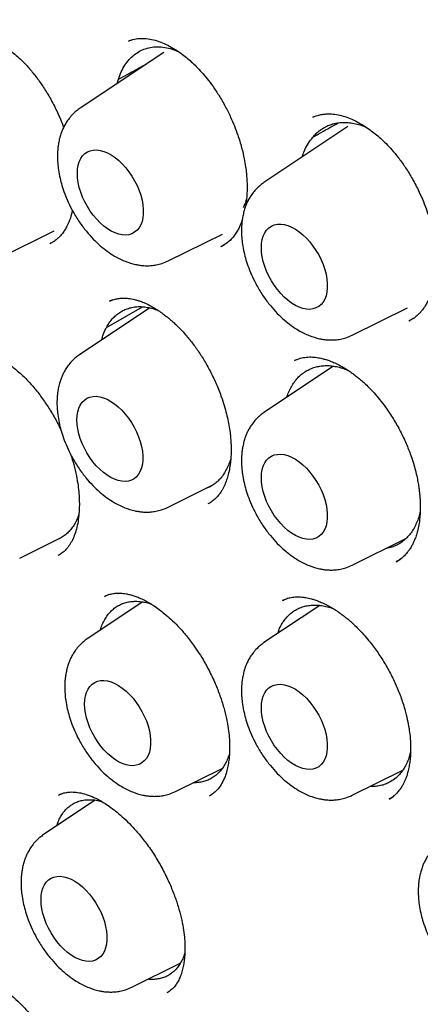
# Model space of a CAD drawing. Header units: millimetres. Extents: x 8 to 1084, y 12 to 961.
# Tile 32 of 48: x 900 to 905, y 447 to 460. Entities that reach past the tile are written whole.
import ezdxf

# ---------------------------------------------------------------- set-up
doc = ezdxf.new("R2010")
doc.units = ezdxf.units.MM

msp = doc.modelspace()

# ---------------------------------------------------------------- linework, layer by layer
at = {"color": 7, "linetype": 'Continuous', "lineweight": 30}
for p, q in [((901.296, 459.241), (901.25, 459.226)), ((901.708, 459.075), (900.606, 458.341)), ((901.095, 458.667), (901.111, 458.722)), ((903.674, 458.228), (903.667, 458.225)), ((904.125, 458.1), (903.023, 457.366)), ((899.56, 456.382), (900.265, 456.731)), ((901.763, 456.336), (902.476, 456.688)), ((900.213, 456.564), (900.224, 456.57)), ((902.459, 456.524), (902.506, 456.55)), ((901.034, 455.823), (900.995, 455.808)), ((901.522, 455.72), (900.6, 455.105)), ((900.954, 455.463), (901.425, 455.734)), ((904.181, 455.361), (904.907, 455.72)), ((904.929, 455.547), (904.945, 455.556)), ((904.983, 455.58), (904.994, 455.586)), ((903.448, 455.038), (903.423, 455.028)), ((903.937, 454.953), (903.023, 454.345)), ((901.757, 453.1), (902.353, 453.394)), ((899.814, 452.432), (900.341, 452.693)), ((904.181, 452.339), (904.888, 452.689)), ((904.762, 452.39), (904.759, 452.388)), ((904.76, 452.385), (904.822, 452.424)), ((900.94, 451.936), (900.931, 451.932)), ((900.977, 451.951), (900.968, 451.947)), ((901.43, 451.858), (900.701, 451.373)), ((903.757, 451.812), (903.023, 451.324)), ((903.288, 451.887), (903.263, 451.876)), ((901.859, 449.367), (902.475, 449.672)), ((904.181, 449.318), (904.847, 449.647)), ((900.806, 449.254), (900.128, 448.802)), ((900.38, 449.344), (900.326, 449.321)), ((900.326, 449.319), (900.33, 449.321)), ((902.307, 449.311), (902.337, 449.331)), ((904.671, 449.274), (904.668, 449.272)), ((904.669, 449.269), (904.727, 449.308)), ((901.286, 446.797), (901.924, 447.113)), ((901.752, 446.727), (901.758, 446.731))]:
    msp.add_line(p, q, dxfattribs=at)
at = {"color": 7, "linetype": 'Continuous', "lineweight": 30, "flags": 128}
for points in [[(900.571, 457.485), (900.574, 457.54), (900.583, 457.592), (900.597, 457.638), (900.616, 457.68), (900.64, 457.716), (900.669, 457.745), (900.703, 457.768), (900.74, 457.784), (900.781, 457.792), (900.825, 457.794), (900.871, 457.788), (900.919, 457.775), (900.968, 457.755), (901.017, 457.728), (901.067, 457.694), (901.115, 457.655), (901.162, 457.61), (901.207, 457.56), (901.249, 457.506), (901.289, 457.449), (901.324, 457.389), (901.355, 457.326), (901.382, 457.263), (901.404, 457.199), (901.421, 457.135), (901.432, 457.073), (901.438, 457.013), (901.438, 456.956), (901.432, 456.903), (901.421, 456.853), (901.404, 456.809), (901.382, 456.771), (901.355, 456.738), (901.324, 456.712), (901.289, 456.692), (901.249, 456.68), (901.207, 456.675), (901.162, 456.677), (901.115, 456.687), (901.067, 456.704), (901.017, 456.727), (900.968, 456.757), (900.919, 456.794), (900.871, 456.836), (900.825, 456.883), (900.781, 456.935), (900.74, 456.991), (900.703, 457.05), (900.669, 457.111), (900.64, 457.174), (900.616, 457.238), (900.597, 457.302), (900.583, 457.365), (900.574, 457.426), (900.571, 457.485)], [(902.989, 456.51), (902.992, 456.565), (903, 456.617), (903.014, 456.663), (903.034, 456.705), (903.058, 456.741), (903.087, 456.77), (903.121, 456.793), (903.158, 456.809), (903.199, 456.817), (903.243, 456.819), (903.289, 456.813), (903.336, 456.8), (903.385, 456.78), (903.435, 456.753), (903.484, 456.719), (903.533, 456.68), (903.58, 456.635), (903.625, 456.586), (903.667, 456.532), (903.706, 456.474), (903.742, 456.414), (903.773, 456.351), (903.8, 456.288), (903.822, 456.224), (903.838, 456.161), (903.85, 456.098), (903.855, 456.038), (903.855, 455.981), (903.85, 455.928), (903.838, 455.879), (903.822, 455.834), (903.8, 455.796), (903.773, 455.763), (903.742, 455.737), (903.706, 455.718), (903.667, 455.705), (903.625, 455.7), (903.58, 455.702), (903.533, 455.712), (903.484, 455.729), (903.435, 455.752), (903.385, 455.782), (903.336, 455.819), (903.289, 455.861), (903.243, 455.908), (903.199, 455.96), (903.158, 456.016), (903.121, 456.075), (903.087, 456.137), (903.058, 456.2), (903.034, 456.263), (903.014, 456.327), (903, 456.39), (902.992, 456.451), (902.989, 456.51)], [(900.565, 454.249), (900.568, 454.304), (900.577, 454.356), (900.591, 454.403), (900.61, 454.444), (900.634, 454.48), (900.663, 454.509), (900.697, 454.532), (900.734, 454.548), (900.775, 454.557), (900.819, 454.558), (900.865, 454.552), (900.913, 454.539), (900.962, 454.519), (901.011, 454.492), (901.061, 454.459), (901.109, 454.419), (901.156, 454.374), (901.201, 454.325), (901.243, 454.271), (901.283, 454.213), (901.318, 454.153), (901.349, 454.091), (901.376, 454.027), (901.398, 453.963), (901.415, 453.9), (901.426, 453.838), (901.432, 453.778), (901.432, 453.72), (901.426, 453.667), (901.415, 453.618), (901.398, 453.574), (901.376, 453.535), (901.349, 453.502), (901.318, 453.476), (901.283, 453.457), (901.243, 453.444), (901.201, 453.439), (901.156, 453.442), (901.109, 453.451), (901.061, 453.468), (901.011, 453.491), (900.962, 453.522), (900.913, 453.558), (900.865, 453.6), (900.819, 453.647), (900.775, 453.699), (900.734, 453.755), (900.697, 453.814), (900.663, 453.876), (900.634, 453.939), (900.61, 454.003), (900.591, 454.066), (900.577, 454.129), (900.568, 454.19), (900.565, 454.249)], [(902.989, 453.489), (902.992, 453.544), (903, 453.596), (903.014, 453.642), (903.034, 453.684), (903.058, 453.72), (903.087, 453.749), (903.121, 453.772), (903.158, 453.788), (903.199, 453.796), (903.243, 453.798), (903.289, 453.792), (903.336, 453.779), (903.385, 453.759), (903.435, 453.732), (903.484, 453.698), (903.533, 453.659), (903.58, 453.614), (903.625, 453.564), (903.667, 453.51), (903.706, 453.453), (903.742, 453.393), (903.773, 453.33), (903.8, 453.267), (903.822, 453.203), (903.838, 453.139), (903.85, 453.077), (903.855, 453.017), (903.855, 452.96), (903.85, 452.907), (903.838, 452.857), (903.822, 452.813), (903.8, 452.774), (903.773, 452.742), (903.742, 452.716), (903.706, 452.696), (903.667, 452.684), (903.625, 452.679), (903.58, 452.681), (903.533, 452.691), (903.484, 452.707), (903.435, 452.731), (903.385, 452.761), (903.336, 452.798), (903.289, 452.84), (903.243, 452.887), (903.199, 452.939), (903.158, 452.995), (903.121, 453.054), (903.087, 453.115), (903.058, 453.178), (903.034, 453.242), (903.014, 453.306), (903, 453.369), (902.992, 453.43), (902.989, 453.489)], [(900.667, 450.517), (900.67, 450.572), (900.678, 450.623), (900.692, 450.67), (900.712, 450.712), (900.736, 450.748), (900.765, 450.777), (900.799, 450.8), (900.836, 450.816), (900.877, 450.824), (900.921, 450.826), (900.967, 450.82), (901.015, 450.807), (901.064, 450.786), (901.113, 450.76), (901.162, 450.726), (901.211, 450.687), (901.258, 450.642), (901.303, 450.592), (901.345, 450.538), (901.384, 450.481), (901.42, 450.421), (901.451, 450.358), (901.478, 450.295), (901.5, 450.231), (901.517, 450.167), (901.528, 450.105), (901.533, 450.045), (901.533, 449.988), (901.528, 449.935), (901.517, 449.885), (901.5, 449.841), (901.478, 449.802), (901.451, 449.77), (901.42, 449.744), (901.384, 449.724), (901.345, 449.712), (901.303, 449.707), (901.258, 449.709), (901.211, 449.719), (901.162, 449.735), (901.113, 449.759), (901.064, 449.789), (901.015, 449.826), (900.967, 449.868), (900.921, 449.915), (900.877, 449.967), (900.836, 450.023), (900.799, 450.082), (900.765, 450.143), (900.736, 450.206), (900.712, 450.27), (900.692, 450.334), (900.678, 450.397), (900.67, 450.458), (900.667, 450.517)], [(902.989, 450.467), (902.992, 450.523), (903, 450.574), (903.014, 450.621), (903.034, 450.663), (903.058, 450.698), (903.087, 450.728), (903.121, 450.751), (903.158, 450.766), (903.199, 450.775), (903.243, 450.776), (903.289, 450.771), (903.336, 450.757), (903.385, 450.737), (903.435, 450.71), (903.484, 450.677), (903.533, 450.638), (903.58, 450.593), (903.625, 450.543), (903.667, 450.489), (903.706, 450.432), (903.742, 450.371), (903.773, 450.309), (903.8, 450.245), (903.822, 450.182), (903.838, 450.118), (903.85, 450.056), (903.855, 449.996), (903.855, 449.939), (903.85, 449.885), (903.838, 449.836), (903.822, 449.792), (903.8, 449.753), (903.773, 449.721), (903.742, 449.694), (903.706, 449.675), (903.667, 449.663), (903.625, 449.658), (903.58, 449.66), (903.533, 449.67), (903.484, 449.686), (903.435, 449.71), (903.385, 449.74), (903.336, 449.776), (903.289, 449.819), (903.243, 449.866), (903.199, 449.918), (903.158, 449.974), (903.121, 450.033), (903.087, 450.094), (903.058, 450.157), (903.034, 450.221), (903.014, 450.285), (903, 450.348), (902.992, 450.409), (902.989, 450.467)], [(900.094, 447.946), (900.097, 448.002), (900.105, 448.053), (900.119, 448.1), (900.138, 448.141), (900.163, 448.177), (900.192, 448.207), (900.225, 448.229), (900.263, 448.245), (900.303, 448.254), (900.347, 448.255), (900.393, 448.249), (900.441, 448.236), (900.49, 448.216), (900.54, 448.189), (900.589, 448.156), (900.637, 448.117), (900.684, 448.072), (900.729, 448.022), (900.772, 447.968), (900.811, 447.911), (900.846, 447.85), (900.878, 447.788), (900.905, 447.724), (900.926, 447.66), (900.943, 447.597), (900.954, 447.535), (900.96, 447.475), (900.96, 447.418), (900.954, 447.364), (900.943, 447.315), (900.926, 447.271), (900.905, 447.232), (900.878, 447.2), (900.846, 447.173), (900.811, 447.154), (900.772, 447.142), (900.729, 447.137), (900.684, 447.139), (900.637, 447.148), (900.589, 447.165), (900.54, 447.189), (900.49, 447.219), (900.441, 447.255), (900.393, 447.297), (900.347, 447.345), (900.303, 447.397), (900.263, 447.453), (900.225, 447.512), (900.192, 447.573), (900.163, 447.636), (900.138, 447.7), (900.119, 447.764), (900.105, 447.826), (900.097, 447.888), (900.094, 447.946)]]:
    msp.add_lwpolyline(points, dxfattribs=at)
at = {"color": 7, "linetype": 'Continuous', "lineweight": 30}
for points, knots in [([(897.79, 463.646), (897.763, 463.641), (897.699, 463.63), (897.606, 463.61), (897.501, 463.587), (897.392, 463.562), (897.276, 463.533), (897.156, 463.5), (897.035, 463.466), (896.915, 463.428), (896.795, 463.388), (896.674, 463.345), (896.557, 463.301), (896.451, 463.259), (896.367, 463.224), (896.303, 463.196), (896.256, 463.175), (896.221, 463.159), (896.195, 463.147), (896.17, 463.136), (896.138, 463.12), (896.094, 463.099), (896.036, 463.071), (895.967, 463.036), (895.895, 462.999), (895.824, 462.96), (895.756, 462.923), (895.667, 462.872), (895.562, 462.809), (895.442, 462.734), (895.335, 462.663), (895.238, 462.597), (895.146, 462.531), (895.058, 462.465), (894.974, 462.401), (894.902, 462.344), (894.847, 462.299), (894.805, 462.264), (894.77, 462.234), (894.73, 462.2), (894.682, 462.159), (894.601, 462.087), (894.488, 461.982), (894.344, 461.841), (894.195, 461.685), (894.043, 461.517), (893.905, 461.352), (893.78, 461.194), (893.669, 461.047), (893.577, 460.917), (893.505, 460.811), (893.455, 460.736), (893.413, 460.672), (893.382, 460.624), (893.36, 460.588), (893.344, 460.563), (893.328, 460.536), (893.307, 460.502), (893.28, 460.457), (893.247, 460.402), (893.209, 460.335), (893.155, 460.242), (893.091, 460.124), (893.02, 459.989), (892.955, 459.857), (892.886, 459.714), (892.816, 459.56), (892.747, 459.4), (892.686, 459.251), (892.633, 459.115), (892.563, 458.926), (892.476, 458.676), (892.399, 458.429), (892.348, 458.251), (892.319, 458.15), (892.294, 458.057), (892.275, 457.98), (892.261, 457.925), (892.25, 457.883), (892.24, 457.844), (892.229, 457.797), (892.215, 457.738), (892.199, 457.669), (892.18, 457.584), (892.158, 457.482), (892.133, 457.361), (892.107, 457.226), (892.08, 457.076), (892.043, 456.859), (892, 456.575), (891.953, 456.196), (891.913, 455.774), (891.883, 455.304), (891.868, 454.817), (891.867, 454.314), (891.88, 453.795), (891.906, 453.332), (891.937, 452.94), (891.966, 452.632), (891.998, 452.343), (892.031, 452.07), (892.066, 451.815), (892.101, 451.578), (892.135, 451.362), (892.168, 451.166), (892.199, 450.991), (892.227, 450.838), (892.25, 450.715), (892.269, 450.62), (892.283, 450.547), (892.297, 450.477), (892.313, 450.403), (892.33, 450.322), (892.353, 450.213), (892.383, 450.072), (892.423, 449.897), (892.466, 449.71), (892.514, 449.512), (892.567, 449.302), (892.627, 449.071), (892.696, 448.815), (892.774, 448.536), (892.858, 448.25), (892.948, 447.958), (893.042, 447.664), (893.145, 447.351), (893.258, 447.022), (893.382, 446.678), (893.516, 446.319), (893.661, 445.946), (893.819, 445.557), (893.992, 445.149), (894.18, 444.722), (894.385, 444.276), (894.607, 443.814), (894.845, 443.337), (895.102, 442.846), (895.377, 442.341), (895.66, 441.844), (895.95, 441.357), (896.244, 440.881), (896.554, 440.4), (896.881, 439.913), (897.222, 439.427), (897.577, 438.941), (897.947, 438.457), (898.335, 437.974), (898.718, 437.517), (899.097, 437.087), (899.468, 436.683), (899.851, 436.282), (900.248, 435.886), (900.656, 435.496), (901.068, 435.121), (901.434, 434.801), (901.662, 434.614), (901.753, 434.54)], [0, 0, 0, 0, 0.002563, 0.00598, 0.009964, 0.014465, 0.019194, 0.024114, 0.029224, 0.034073, 0.039081, 0.044245, 0.049438, 0.054018, 0.057899, 0.060353, 0.062414, 0.064081, 0.064886, 0.065892, 0.067289, 0.069075, 0.07171, 0.074879, 0.078146, 0.081308, 0.084368, 0.087326, 0.093322, 0.098847, 0.103902, 0.108485, 0.112603, 0.117244, 0.121366, 0.124966, 0.128046, 0.129714, 0.131349, 0.133385, 0.135844, 0.138724, 0.146018, 0.153827, 0.162151, 0.17089, 0.179916, 0.186715, 0.193667, 0.200757, 0.204609, 0.207941, 0.210755, 0.21305, 0.214328, 0.215361, 0.216379, 0.217834, 0.21974, 0.222096, 0.224902, 0.228156, 0.233885, 0.239425, 0.244694, 0.249697, 0.256381, 0.262521, 0.268116, 0.273164, 0.277715, 0.288932, 0.300261, 0.303844, 0.307438, 0.310786, 0.313391, 0.315238, 0.316424, 0.317645, 0.319236, 0.321196, 0.323526, 0.326225, 0.329715, 0.333677, 0.33811, 0.343012, 0.348306, 0.359025, 0.370103, 0.383756, 0.397908, 0.412558, 0.426951, 0.441803, 0.457116, 0.466171, 0.4747, 0.482676, 0.4901, 0.497107, 0.503539, 0.509396, 0.514679, 0.519387, 0.523518, 0.526974, 0.529289, 0.531107, 0.532876, 0.53485, 0.537029, 0.539413, 0.543572, 0.548238, 0.553411, 0.558458, 0.563968, 0.57009, 0.576828, 0.584179, 0.592144, 0.599442, 0.607189, 0.615384, 0.624029, 0.633125, 0.642499, 0.652313, 0.662569, 0.67327, 0.684654, 0.696511, 0.708848, 0.721673, 0.734987, 0.748771, 0.763012, 0.776076, 0.789487, 0.803237, 0.817323, 0.831742, 0.846229, 0.861043, 0.876194, 0.891698, 0.905147, 0.918869, 0.932864, 0.947127, 0.961654, 0.976438, 0.990604, 1, 1, 1, 1]), ([(898.929, 462.228), (898.917, 462.227), (898.89, 462.225), (898.846, 462.22), (898.789, 462.213), (898.72, 462.204), (898.637, 462.193), (898.542, 462.179), (898.436, 462.162), (898.319, 462.141), (898.139, 462.105), (897.9, 462.049), (897.592, 461.96), (897.275, 461.849), (896.95, 461.71), (896.703, 461.586), (896.527, 461.488), (896.423, 461.427), (896.329, 461.369), (896.246, 461.315), (896.175, 461.268), (896.119, 461.229), (896.075, 461.198), (896.043, 461.175), (896.017, 461.156), (895.996, 461.141), (895.975, 461.126), (895.948, 461.106), (895.912, 461.078), (895.865, 461.042), (895.81, 460.998), (895.748, 460.948), (895.684, 460.893), (895.619, 460.837), (895.514, 460.744), (895.371, 460.609), (895.175, 460.406), (894.963, 460.165), (894.741, 459.881), (894.526, 459.571), (894.349, 459.283), (894.205, 459.025), (894.093, 458.805), (894.001, 458.611), (893.93, 458.451), (893.881, 458.334), (893.839, 458.231), (893.803, 458.14), (893.774, 458.064), (893.752, 458.003), (893.735, 457.957), (893.72, 457.915), (893.703, 457.866), (893.681, 457.803), (893.655, 457.727), (893.628, 457.642), (893.599, 457.552), (893.572, 457.46), (893.513, 457.261), (893.431, 456.947), (893.343, 456.544), (893.274, 456.161), (893.22, 455.798), (893.174, 455.412), (893.139, 455.003), (893.115, 454.57), (893.105, 454.135), (893.107, 453.701), (893.121, 453.271), (893.148, 452.823), (893.188, 452.356), (893.242, 451.871), (893.312, 451.368), (893.398, 450.85), (893.501, 450.32), (893.619, 449.781), (893.754, 449.235), (893.904, 448.683), (894.071, 448.125), (894.255, 447.561), (894.455, 446.993), (894.672, 446.422), (894.905, 445.847), (895.155, 445.272), (895.422, 444.695), (895.705, 444.119), (896.004, 443.543), (896.306, 442.994), (896.609, 442.472), (896.91, 441.977), (897.222, 441.486), (897.547, 440.999), (897.882, 440.518), (898.229, 440.044), (898.585, 439.579), (898.946, 439.128), (899.308, 438.695), (899.669, 438.284), (900.026, 437.893), (900.38, 437.523), (900.729, 437.173), (901.073, 436.843), (901.411, 436.531), (901.758, 436.225), (902.113, 435.926), (902.474, 435.635), (902.824, 435.366), (903.164, 435.118), (903.493, 434.89), (903.809, 434.68), (904.094, 434.5), (904.346, 434.347), (904.573, 434.215), (904.803, 434.087), (905.041, 433.96), (905.289, 433.833), (905.545, 433.709), (905.809, 433.588), (906.083, 433.47), (906.331, 433.37), (906.55, 433.287), (906.739, 433.22), (906.932, 433.155), (907.127, 433.093), (907.318, 433.036), (907.498, 432.987), (907.661, 432.945), (907.808, 432.911), (907.937, 432.882), (908.049, 432.858), (908.142, 432.84), (908.221, 432.825), (908.294, 432.812), (908.372, 432.799), (908.46, 432.785), (908.562, 432.77), (908.681, 432.754), (908.815, 432.738), (908.964, 432.723), (909.129, 432.709), (909.309, 432.699), (909.538, 432.691), (909.812, 432.691), (910.124, 432.705), (910.437, 432.733), (910.702, 432.771), (910.923, 432.81), (911.099, 432.848), (911.275, 432.89), (911.448, 432.938), (911.603, 432.986), (911.734, 433.03), (911.837, 433.067), (911.924, 433.1), (911.996, 433.129), (912.055, 433.153), (912.107, 433.175), (912.156, 433.196), (912.207, 433.219), (912.265, 433.246), (912.332, 433.278), (912.409, 433.316), (912.498, 433.361), (912.601, 433.417), (912.721, 433.485), (912.857, 433.568), (913.004, 433.663), (913.162, 433.773), (913.316, 433.888), (913.461, 434.005), (913.591, 434.118), (913.714, 434.23), (913.828, 434.339), (913.942, 434.455), (914.054, 434.575), (914.164, 434.698), (914.261, 434.814), (914.346, 434.92), (914.421, 435.017), (914.485, 435.102), (914.524, 435.157), (914.542, 435.183)], [0, 0, 0, 0, 0.000751, 0.0018, 0.003151, 0.004982, 0.007179, 0.009743, 0.012675, 0.015974, 0.019576, 0.028136, 0.03669, 0.046867, 0.057036, 0.067198, 0.070891, 0.074469, 0.077682, 0.08052, 0.082984, 0.085073, 0.086452, 0.087601, 0.088518, 0.089204, 0.089835, 0.090752, 0.092087, 0.093774, 0.09581, 0.098154, 0.100565, 0.103008, 0.105483, 0.112448, 0.119651, 0.129161, 0.139014, 0.149173, 0.159637, 0.165918, 0.172303, 0.178792, 0.182401, 0.185596, 0.188377, 0.190745, 0.192838, 0.194448, 0.195575, 0.196455, 0.197715, 0.199387, 0.201343, 0.203604, 0.205901, 0.208202, 0.210505, 0.220829, 0.23122, 0.239155, 0.247367, 0.255918, 0.264809, 0.274038, 0.283606, 0.292078, 0.300798, 0.309767, 0.318985, 0.328452, 0.338168, 0.348115, 0.358165, 0.368293, 0.378499, 0.388783, 0.399145, 0.409585, 0.420104, 0.4307, 0.441375, 0.452128, 0.46296, 0.47387, 0.484858, 0.495925, 0.505674, 0.515483, 0.525352, 0.535282, 0.545272, 0.555323, 0.565434, 0.575486, 0.585307, 0.594897, 0.604255, 0.613382, 0.622277, 0.630941, 0.639373, 0.647574, 0.656663, 0.665449, 0.673933, 0.682115, 0.689994, 0.697571, 0.704846, 0.710337, 0.71565, 0.721068, 0.726742, 0.732672, 0.738746, 0.745068, 0.751636, 0.758452, 0.762919, 0.767485, 0.772152, 0.77692, 0.781725, 0.786166, 0.79017, 0.793739, 0.79701, 0.799802, 0.802115, 0.803956, 0.805712, 0.807615, 0.809776, 0.81235, 0.815336, 0.818736, 0.822548, 0.826773, 0.831411, 0.836456, 0.844675, 0.853018, 0.861487, 0.87008, 0.875036, 0.880033, 0.88507, 0.890148, 0.895194, 0.898747, 0.901851, 0.904506, 0.906714, 0.908473, 0.910015, 0.911535, 0.91308, 0.914854, 0.916993, 0.919496, 0.922362, 0.925593, 0.929722, 0.934324, 0.939399, 0.944948, 0.95097, 0.956028, 0.961021, 0.965747, 0.970206, 0.974398, 0.979358, 0.983884, 0.987975, 0.991632, 0.994855, 0.997644, 1, 1, 1, 1]), ([(904.244, 460.728), (904.249, 460.725), (904.325, 460.682), (904.466, 460.598), (904.662, 460.479), (904.839, 460.367), (904.999, 460.264), (905.14, 460.171), (905.263, 460.089), (905.367, 460.017), (905.448, 459.961), (905.509, 459.918), (905.551, 459.888), (905.584, 459.865), (905.611, 459.845), (905.64, 459.825), (905.674, 459.8), (905.715, 459.771), (905.762, 459.737), (905.816, 459.697), (905.891, 459.642), (905.989, 459.569), (906.11, 459.477), (906.256, 459.364), (906.426, 459.23), (906.623, 459.071), (906.831, 458.898), (907.061, 458.702), (907.314, 458.48), (907.59, 458.229), (907.88, 457.957), (908.182, 457.662), (908.496, 457.345), (908.815, 457.009), (909.138, 456.657), (909.464, 456.288), (909.797, 455.895), (910.137, 455.477), (910.488, 455.027), (910.845, 454.549), (911.2, 454.05), (911.542, 453.548), (911.869, 453.043), (912.183, 452.537), (912.5, 452.001), (912.817, 451.436), (913.133, 450.841), (913.429, 450.25), (913.708, 449.66), (913.969, 449.073), (914.212, 448.488), (914.437, 447.912), (914.643, 447.344), (914.83, 446.79), (914.999, 446.249), (915.15, 445.723), (915.286, 445.207), (915.394, 444.754), (915.479, 444.366), (915.543, 444.05), (915.598, 443.76), (915.643, 443.496), (915.682, 443.259), (915.713, 443.047), (915.738, 442.873), (915.756, 442.732), (915.77, 442.621), (915.781, 442.525), (915.79, 442.451), (915.796, 442.393), (915.801, 442.344), (915.807, 442.288), (915.814, 442.219), (915.823, 442.13), (915.833, 442.022), (915.844, 441.898), (915.855, 441.757), (915.866, 441.598), (915.877, 441.421), (915.886, 441.229), (915.897, 440.943), (915.903, 440.576), (915.898, 440.157), (915.883, 439.774), (915.86, 439.425), (915.83, 439.094), (915.792, 438.762), (915.745, 438.433), (915.689, 438.107), (915.627, 437.804), (915.562, 437.523), (915.495, 437.264), (915.424, 437.019), (915.351, 436.788), (915.276, 436.572), (915.202, 436.376), (915.131, 436.199), (915.063, 436.04), (914.999, 435.898), (914.94, 435.773), (914.885, 435.663), (914.836, 435.568), (914.798, 435.497), (914.77, 435.446), (914.749, 435.407), (914.725, 435.364), (914.693, 435.309), (914.654, 435.241), (914.607, 435.163), (914.554, 435.077), (914.494, 434.985), (914.432, 434.892), (914.366, 434.796), (914.294, 434.697), (914.213, 434.588), (914.121, 434.471), (914.017, 434.346), (913.926, 434.242), (913.855, 434.165), (913.811, 434.118), (913.775, 434.081), (913.748, 434.053), (913.721, 434.026), (913.687, 433.992), (913.641, 433.947), (913.585, 433.893), (913.519, 433.832), (913.444, 433.764), (913.336, 433.671), (913.196, 433.558), (913.022, 433.429), (912.841, 433.305), (912.717, 433.229), (912.656, 433.192)], [0, 0, 0, 0, 0.000511, 0.008381, 0.015583, 0.022115, 0.027978, 0.033172, 0.037696, 0.04155, 0.044735, 0.046684, 0.048256, 0.04945, 0.050269, 0.051352, 0.05259, 0.054082, 0.055828, 0.057829, 0.060084, 0.06414, 0.06871, 0.073546, 0.080426, 0.087769, 0.095574, 0.103842, 0.113754, 0.124257, 0.135353, 0.147042, 0.159323, 0.172196, 0.184876, 0.198083, 0.211816, 0.226076, 0.240863, 0.256969, 0.272939, 0.288717, 0.304304, 0.319698, 0.3349, 0.35257, 0.369974, 0.38711, 0.403979, 0.42088, 0.437503, 0.45385, 0.469919, 0.48571, 0.500949, 0.51592, 0.530624, 0.545044, 0.554945, 0.564113, 0.572549, 0.580253, 0.587224, 0.593462, 0.598969, 0.60271, 0.606017, 0.60889, 0.611341, 0.612658, 0.614124, 0.615739, 0.617709, 0.620391, 0.623789, 0.627492, 0.631784, 0.636666, 0.642137, 0.648197, 0.654505, 0.668997, 0.68296, 0.69498, 0.70658, 0.717758, 0.728516, 0.740776, 0.75244, 0.763511, 0.773986, 0.783869, 0.793157, 0.802614, 0.811387, 0.819519, 0.827009, 0.83386, 0.84007, 0.84564, 0.850693, 0.855071, 0.858775, 0.860642, 0.862277, 0.864208, 0.866871, 0.87028, 0.874121, 0.878383, 0.883067, 0.888173, 0.892849, 0.89815, 0.904086, 0.910656, 0.91786, 0.925698, 0.929098, 0.931998, 0.934317, 0.936055, 0.937216, 0.939478, 0.94252, 0.945896, 0.949894, 0.954516, 0.959629, 0.969181, 0.979237, 0.989797, 1, 1, 1, 1]), ([(899.023, 459.274), (899.046, 459.283), (899.093, 459.3), (899.177, 459.309), (899.274, 459.301), (899.366, 459.278), (899.449, 459.245), (899.522, 459.209), (899.587, 459.171), (899.643, 459.133), (899.695, 459.095), (899.754, 459.048), (899.828, 458.981), (899.913, 458.895), (900.004, 458.789), (900.096, 458.664), (900.186, 458.524), (900.272, 458.367), (900.341, 458.221), (900.377, 458.127), (900.391, 458.09)], [0, 0, 0, 0, 0.072431, 0.14365, 0.213583, 0.27995, 0.330053, 0.377484, 0.420524, 0.455266, 0.481861, 0.51818, 0.563884, 0.61891, 0.679318, 0.743092, 0.810177, 0.8806, 0.954356, 1, 1, 1, 1]), ([(901.241, 459.222), (901.267, 459.231), (901.317, 459.25), (901.404, 459.261), (901.498, 459.256), (901.594, 459.236), (901.688, 459.203), (901.781, 459.159), (901.868, 459.108), (901.948, 459.052), (902.019, 458.996), (902.085, 458.937), (902.153, 458.871), (902.223, 458.794), (902.298, 458.703), (902.376, 458.596), (902.457, 458.47), (902.527, 458.344), (902.587, 458.222), (902.635, 458.108), (902.686, 457.974), (902.73, 457.829), (902.762, 457.689), (902.781, 457.577), (902.792, 457.488), (902.798, 457.413), (902.801, 457.344), (902.802, 457.266), (902.797, 457.173), (902.79, 457.097), (902.782, 457.057), (902.781, 457.05)], [0, 0, 0, 0, 0.051281, 0.099231, 0.143939, 0.186655, 0.227973, 0.267915, 0.305897, 0.339494, 0.368368, 0.395169, 0.42388, 0.454574, 0.488283, 0.525739, 0.566944, 0.611898, 0.643954, 0.677668, 0.712526, 0.760763, 0.803211, 0.833014, 0.859121, 0.881529, 0.900989, 0.922928, 0.955303, 0.9927, 1, 1, 1, 1]), ([(901.111, 458.722), (901.123, 458.756), (901.146, 458.822), (901.194, 458.907), (901.25, 458.982), (901.315, 459.043), (901.387, 459.091), (901.467, 459.126), (901.554, 459.146), (901.647, 459.151), (901.743, 459.139), (901.827, 459.117), (901.879, 459.094), (901.898, 459.086)], [0, 0, 0, 0, 0.093559, 0.187432, 0.281016, 0.374442, 0.468145, 0.561567, 0.658183, 0.755128, 0.851735, 0.944492, 1, 1, 1, 1]), ([(901.111, 458.722), (901.186, 458.763), (901.311, 458.831), (901.436, 458.9), (901.486, 458.927)], [0, 0, 0, 0, 0.603111, 1, 1, 1, 1]), ([(900.606, 458.341), (900.589, 458.329), (900.555, 458.305), (900.507, 458.26), (900.463, 458.208), (900.427, 458.157), (900.399, 458.108), (900.377, 458.061), (900.358, 458.013), (900.341, 457.959), (900.327, 457.9), (900.318, 457.842), (900.313, 457.792), (900.31, 457.748), (900.309, 457.692), (900.312, 457.62), (900.323, 457.525), (900.341, 457.427), (900.368, 457.323), (900.405, 457.215), (900.453, 457.1), (900.517, 456.974), (900.595, 456.847), (900.686, 456.726), (900.778, 456.623), (900.87, 456.535), (900.963, 456.461), (901.072, 456.39), (901.196, 456.328), (901.305, 456.295), (901.383, 456.28), (901.434, 456.274), (901.488, 456.272), (901.547, 456.275), (901.612, 456.283), (901.687, 456.302), (901.737, 456.324), (901.763, 456.336)], [0, 0, 0, 0, 0.020365, 0.039774, 0.067345, 0.093119, 0.114809, 0.132448, 0.14862, 0.169513, 0.192471, 0.212536, 0.229647, 0.243877, 0.256785, 0.285856, 0.314655, 0.349481, 0.380193, 0.414834, 0.453282, 0.491656, 0.539877, 0.58485, 0.626658, 0.665672, 0.703546, 0.740594, 0.793901, 0.843153, 0.859712, 0.878204, 0.899207, 0.918782, 0.942078, 0.969149, 1, 1, 1, 1]), ([(903.663, 458.224), (903.684, 458.232), (903.723, 458.248), (903.783, 458.261), (903.837, 458.267), (903.899, 458.268), (903.976, 458.26), (904.064, 458.24), (904.155, 458.208), (904.247, 458.165), (904.334, 458.115), (904.413, 458.062), (904.485, 458.007), (904.555, 457.947), (904.629, 457.877), (904.707, 457.793), (904.79, 457.692), (904.877, 457.572), (904.966, 457.429), (905.043, 457.286), (905.105, 457.148), (905.153, 457.027), (905.191, 456.911), (905.22, 456.807), (905.241, 456.715), (905.256, 456.632), (905.267, 456.559), (905.274, 456.493), (905.279, 456.426), (905.282, 456.348), (905.281, 456.261), (905.274, 456.172), (905.263, 456.089), (905.248, 456.012), (905.229, 455.941), (905.207, 455.878), (905.187, 455.829), (905.169, 455.794), (905.155, 455.769), (905.142, 455.748), (905.129, 455.727), (905.113, 455.705), (905.092, 455.678), (905.064, 455.646), (905.027, 455.611), (904.982, 455.575), (904.945, 455.556), (904.926, 455.545)], [0, 0, 0, 0, 0.030136, 0.056047, 0.077704, 0.095065, 0.124924, 0.155304, 0.185388, 0.214898, 0.242568, 0.266963, 0.288377, 0.310351, 0.333877, 0.359318, 0.388005, 0.420084, 0.455561, 0.494406, 0.522156, 0.550501, 0.576387, 0.59956, 0.620031, 0.637809, 0.655599, 0.66953, 0.683612, 0.702346, 0.725711, 0.748314, 0.770841, 0.79271, 0.813927, 0.834507, 0.853927, 0.864305, 0.873672, 0.882036, 0.889416, 0.898491, 0.911347, 0.927953, 0.948276, 0.972293, 1, 1, 1, 1]), ([(903.665, 457.961), (903.68, 457.978), (903.71, 458.012), (903.761, 458.055), (903.817, 458.092), (903.877, 458.12), (903.94, 458.14), (904.006, 458.153), (904.075, 458.157), (904.148, 458.153), (904.226, 458.14), (904.3, 458.12), (904.348, 458.1), (904.368, 458.091)], [0, 0, 0, 0, 0.089144, 0.178923, 0.270663, 0.363057, 0.45309, 0.543123, 0.634341, 0.726788, 0.825228, 0.924484, 1, 1, 1, 1]), ([(903.665, 457.961), (903.739, 458.003), (903.85, 458.066), (903.962, 458.129), (903.998, 458.15)], [0, 0, 0, 0, 0.6695335, 1, 1, 1, 1]), ([(903.525, 457.701), (903.527, 457.706), (903.536, 457.739), (903.562, 457.801), (903.605, 457.885), (903.645, 457.935), (903.665, 457.961)], [0, 0, 0, 0, 0.0520665, 0.3162356, 0.6560018, 1, 1, 1, 1]), ([(903.023, 457.366), (903.006, 457.354), (902.973, 457.33), (902.925, 457.285), (902.88, 457.234), (902.845, 457.183), (902.816, 457.133), (902.794, 457.086), (902.776, 457.038), (902.759, 456.985), (902.745, 456.925), (902.735, 456.867), (902.73, 456.817), (902.728, 456.773), (902.727, 456.717), (902.73, 456.645), (902.74, 456.55), (902.759, 456.452), (902.786, 456.348), (902.822, 456.24), (902.871, 456.125), (902.935, 455.999), (903.013, 455.872), (903.103, 455.751), (903.195, 455.648), (903.288, 455.56), (903.381, 455.486), (903.49, 455.415), (903.614, 455.354), (903.723, 455.32), (903.801, 455.305), (903.852, 455.299), (903.906, 455.297), (903.965, 455.3), (904.03, 455.308), (904.104, 455.327), (904.154, 455.349), (904.181, 455.361)], [0, 0, 0, 0, 0.020365, 0.039774, 0.067345, 0.093119, 0.114809, 0.132448, 0.14862, 0.169513, 0.192471, 0.212536, 0.229647, 0.243877, 0.256785, 0.285856, 0.314655, 0.349481, 0.380193, 0.414834, 0.453282, 0.491656, 0.539877, 0.58485, 0.626658, 0.665672, 0.703546, 0.740594, 0.793901, 0.843153, 0.859712, 0.878204, 0.899207, 0.918782, 0.942078, 0.969149, 1, 1, 1, 1]), ([(902.794, 457.155), (902.788, 457.134), (902.776, 457.092), (902.759, 457.054), (902.751, 457.036)], [0, 0, 0, 0, 0.506943, 1, 1, 1, 1]), ([(900.506, 457), (900.498, 456.965), (900.479, 456.889), (900.444, 456.807), (900.408, 456.743), (900.376, 456.697), (900.34, 456.654), (900.301, 456.618), (900.257, 456.586), (900.226, 456.57), (900.209, 456.562)], [0, 0, 0, 0, 0.149607, 0.33548, 0.430677, 0.52757, 0.627809, 0.73939, 0.863438, 1, 1, 1, 1]), ([(902.737, 456.871), (902.734, 456.863), (902.726, 456.841), (902.711, 456.804), (902.69, 456.76), (902.662, 456.71), (902.626, 456.659), (902.58, 456.607), (902.522, 456.558), (902.477, 456.533), (902.453, 456.52)], [0, 0, 0, 0, 0.048437, 0.123515, 0.218423, 0.333955, 0.469923, 0.626227, 0.80287, 1, 1, 1, 1]), ([(900.992, 455.807), (901.012, 455.816), (901.05, 455.831), (901.106, 455.843), (901.158, 455.848), (901.203, 455.847), (901.244, 455.844), (901.283, 455.838), (901.323, 455.829), (901.365, 455.818), (901.418, 455.8), (901.483, 455.772), (901.559, 455.733), (901.63, 455.689), (901.69, 455.647), (901.738, 455.611), (901.779, 455.578), (901.82, 455.542), (901.87, 455.497), (901.929, 455.438), (902.001, 455.359), (902.083, 455.259), (902.171, 455.137), (902.256, 455.001), (902.336, 454.852), (902.41, 454.692), (902.468, 454.542), (902.509, 454.41), (902.537, 454.304), (902.558, 454.203), (902.574, 454.11), (902.584, 454.026), (902.589, 453.958), (902.591, 453.898), (902.592, 453.837), (902.59, 453.766), (902.583, 453.682), (902.569, 453.595), (902.55, 453.514), (902.53, 453.451), (902.512, 453.404), (902.495, 453.368), (902.477, 453.333), (902.454, 453.295), (902.424, 453.256), (902.387, 453.215), (902.341, 453.176), (902.305, 453.155), (902.285, 453.144)], [0, 0, 0, 0, 0.029733, 0.055819, 0.078267, 0.097065, 0.112189, 0.126667, 0.140777, 0.155287, 0.170206, 0.194935, 0.220695, 0.244301, 0.263769, 0.279048, 0.290343, 0.302885, 0.318822, 0.338155, 0.360833, 0.391499, 0.423692, 0.45743, 0.49273, 0.529596, 0.568032, 0.593922, 0.617743, 0.639316, 0.66217, 0.681647, 0.697788, 0.71066, 0.724853, 0.743419, 0.766306, 0.792515, 0.817647, 0.841175, 0.85508, 0.868378, 0.881873, 0.898578, 0.918759, 0.942395, 0.969475, 1, 1, 1, 1]), ([(900.954, 455.463), (900.965, 455.483), (900.988, 455.523), (901.03, 455.576), (901.076, 455.622), (901.127, 455.661), (901.182, 455.691), (901.241, 455.715), (901.304, 455.73), (901.37, 455.737), (901.439, 455.735), (901.51, 455.724), (901.573, 455.708), (901.613, 455.694), (901.628, 455.689)], [0, 0, 0, 0, 0.0840558, 0.1681155, 0.2545759, 0.3410387, 0.4259997, 0.5109603, 0.598289, 0.6856142, 0.772005, 0.8584061, 0.9469351, 1, 1, 1, 1]), ([(900.889, 455.298), (900.897, 455.325), (900.914, 455.385), (900.94, 455.436), (900.954, 455.463)], [0, 0, 0, 0, 0.459193, 1, 1, 1, 1]), ([(899.028, 455.133), (899.047, 455.141), (899.083, 455.155), (899.139, 455.166), (899.189, 455.169), (899.234, 455.167), (899.279, 455.162), (899.327, 455.152), (899.381, 455.136), (899.438, 455.115), (899.494, 455.089), (899.544, 455.062), (899.586, 455.038), (899.629, 455.01), (899.676, 454.978), (899.73, 454.937), (899.789, 454.889), (899.867, 454.818), (899.961, 454.721), (900.065, 454.596), (900.164, 454.458), (900.255, 454.31), (900.32, 454.192), (900.351, 454.123), (900.358, 454.109)], [0, 0, 0, 0, 0.060892, 0.114292, 0.160215, 0.198629, 0.229475, 0.270209, 0.309329, 0.347268, 0.389747, 0.423549, 0.448141, 0.473239, 0.505623, 0.538198, 0.575863, 0.618623, 0.689623, 0.761525, 0.833813, 0.906524, 0.979692, 1, 1, 1, 1]), ([(900.6, 455.105), (900.582, 455.093), (900.549, 455.069), (900.501, 455.024), (900.457, 454.973), (900.421, 454.922), (900.393, 454.872), (900.37, 454.825), (900.352, 454.777), (900.335, 454.724), (900.321, 454.664), (900.312, 454.606), (900.307, 454.556), (900.304, 454.512), (900.303, 454.456), (900.306, 454.384), (900.317, 454.289), (900.335, 454.192), (900.362, 454.087), (900.399, 453.979), (900.447, 453.864), (900.511, 453.738), (900.589, 453.612), (900.68, 453.49), (900.772, 453.387), (900.864, 453.3), (900.957, 453.225), (901.066, 453.154), (901.19, 453.093), (901.299, 453.059), (901.377, 453.045), (901.428, 453.039), (901.482, 453.036), (901.541, 453.039), (901.606, 453.048), (901.681, 453.066), (901.731, 453.088), (901.757, 453.1)], [0, 0, 0, 0, 0.020365, 0.039774, 0.067345, 0.093119, 0.114809, 0.132448, 0.14862, 0.169513, 0.192471, 0.212536, 0.229647, 0.243877, 0.256785, 0.285856, 0.314655, 0.349481, 0.380193, 0.414834, 0.453282, 0.491656, 0.539877, 0.58485, 0.626658, 0.665672, 0.703546, 0.740594, 0.793901, 0.843153, 0.859712, 0.878204, 0.899207, 0.918782, 0.942078, 0.969149, 1, 1, 1, 1]), ([(903.425, 455.029), (903.449, 455.039), (903.494, 455.058), (903.573, 455.074), (903.657, 455.076), (903.721, 455.068), (903.768, 455.059), (903.803, 455.05), (903.843, 455.039), (903.894, 455.022), (903.956, 454.996), (904.028, 454.96), (904.097, 454.92), (904.155, 454.882), (904.195, 454.853), (904.226, 454.83), (904.257, 454.806), (904.296, 454.773), (904.346, 454.729), (904.405, 454.671), (904.472, 454.6), (904.545, 454.514), (904.632, 454.401), (904.724, 454.262), (904.815, 454.102), (904.891, 453.942), (904.947, 453.802), (904.986, 453.682), (905.013, 453.586), (905.034, 453.497), (905.049, 453.419), (905.059, 453.355), (905.065, 453.302), (905.07, 453.254), (905.074, 453.202), (905.077, 453.135), (905.077, 453.054), (905.071, 452.962), (905.059, 452.871), (905.042, 452.791), (905.023, 452.726), (905.003, 452.674), (904.984, 452.629), (904.961, 452.586), (904.934, 452.544), (904.903, 452.502), (904.866, 452.461), (904.818, 452.419), (904.78, 452.397), (904.759, 452.384)], [0, 0, 0, 0, 0.038395, 0.072601, 0.102603, 0.12801, 0.140435, 0.151445, 0.164389, 0.180811, 0.20074, 0.224203, 0.248611, 0.265634, 0.278363, 0.286795, 0.294359, 0.307108, 0.322904, 0.341751, 0.363654, 0.388631, 0.415922, 0.455944, 0.494438, 0.53139, 0.566804, 0.589574, 0.611568, 0.631978, 0.649621, 0.664508, 0.676654, 0.686303, 0.698338, 0.714693, 0.735335, 0.760229, 0.786878, 0.810617, 0.83137, 0.84914, 0.864304, 0.880811, 0.899649, 0.91715, 0.939726, 0.967344, 1, 1, 1, 1]), ([(903.324, 454.545), (903.326, 454.551), (903.335, 454.583), (903.357, 454.635), (903.392, 454.702), (903.432, 454.761), (903.478, 454.814), (903.53, 454.859), (903.587, 454.897), (903.628, 454.915), (903.649, 454.925)], [0, 0, 0, 0, 0.0283501, 0.1682254, 0.3031869, 0.4405628, 0.5779387, 0.717814, 0.8583771, 1, 1, 1, 1]), ([(903.649, 454.925), (903.669, 454.932), (903.71, 454.946), (903.775, 454.958), (903.843, 454.963), (903.916, 454.959), (903.994, 454.945), (904.065, 454.925), (904.111, 454.906), (904.128, 454.899)], [0, 0, 0, 0, 0.142231, 0.285466, 0.43177, 0.579095, 0.737381, 0.896933, 1, 1, 1, 1]), ([(903.023, 454.345), (903.006, 454.333), (902.973, 454.309), (902.925, 454.264), (902.88, 454.212), (902.845, 454.161), (902.816, 454.112), (902.794, 454.065), (902.776, 454.017), (902.759, 453.963), (902.745, 453.904), (902.735, 453.846), (902.73, 453.796), (902.728, 453.752), (902.727, 453.696), (902.73, 453.624), (902.74, 453.529), (902.759, 453.431), (902.786, 453.327), (902.822, 453.219), (902.871, 453.104), (902.935, 452.978), (903.013, 452.851), (903.103, 452.73), (903.195, 452.627), (903.288, 452.539), (903.381, 452.465), (903.49, 452.393), (903.614, 452.332), (903.723, 452.299), (903.801, 452.284), (903.852, 452.278), (903.906, 452.276), (903.965, 452.278), (904.03, 452.287), (904.104, 452.306), (904.154, 452.328), (904.181, 452.339)], [0, 0, 0, 0, 0.020365, 0.039774, 0.067345, 0.093119, 0.114809, 0.132448, 0.14862, 0.169513, 0.192471, 0.212536, 0.229647, 0.243877, 0.256785, 0.285856, 0.314655, 0.349481, 0.380193, 0.414834, 0.453282, 0.491656, 0.539877, 0.58485, 0.626658, 0.665672, 0.703546, 0.740594, 0.793901, 0.843153, 0.859712, 0.878204, 0.899207, 0.918782, 0.942078, 0.969149, 1, 1, 1, 1]), ([(900.483, 453.797), (900.497, 453.752), (900.528, 453.657), (900.559, 453.519), (900.581, 453.391), (900.592, 453.284), (900.597, 453.192), (900.598, 453.104), (900.593, 453.011), (900.581, 452.911), (900.56, 452.814), (900.532, 452.727), (900.498, 452.652), (900.458, 452.588), (900.409, 452.531), (900.356, 452.488), (900.329, 452.474), (900.314, 452.467)], [0, 0, 0, 0, 0.071629, 0.14941, 0.218215, 0.277797, 0.3283, 0.37598, 0.434204, 0.503211, 0.575862, 0.647163, 0.717188, 0.786081, 0.853958, 0.923625, 1, 1, 1, 1]), ([(902.587, 453.741), (902.579, 453.717), (902.564, 453.668), (902.533, 453.601), (902.497, 453.539), (902.455, 453.483), (902.408, 453.435), (902.357, 453.395), (902.307, 453.365), (902.272, 453.353), (902.257, 453.347)], [0, 0, 0, 0, 0.124833, 0.253499, 0.383301, 0.514026, 0.646896, 0.775562, 0.905364, 1, 1, 1, 1]), ([(900.591, 453.008), (900.583, 452.985), (900.566, 452.939), (900.534, 452.877), (900.495, 452.82), (900.452, 452.771), (900.404, 452.73), (900.357, 452.698), (900.323, 452.684), (900.309, 452.678)], [0, 0, 0, 0, 0.140658, 0.290227, 0.442249, 0.589463, 0.737975, 0.887544, 1, 1, 1, 1]), ([(905.075, 453.05), (905.073, 453.036), (905.064, 452.995), (905.043, 452.931), (905.013, 452.859), (904.976, 452.794), (904.934, 452.737), (904.887, 452.686), (904.835, 452.643), (904.778, 452.608), (904.717, 452.581), (904.667, 452.566), (904.636, 452.561), (904.628, 452.56)], [0, 0, 0, 0, 0.051077, 0.151309, 0.25372, 0.356884, 0.456425, 0.557746, 0.659067, 0.762231, 0.861772, 0.963093, 1, 1, 1, 1]), ([(900.929, 451.931), (900.947, 451.94), (900.981, 451.955), (901.037, 451.968), (901.095, 451.974), (901.154, 451.973), (901.208, 451.966), (901.26, 451.955), (901.312, 451.94), (901.37, 451.919), (901.436, 451.89), (901.504, 451.853), (901.575, 451.809), (901.646, 451.76), (901.722, 451.7), (901.804, 451.628), (901.896, 451.538), (901.997, 451.425), (902.089, 451.305), (902.171, 451.184), (902.239, 451.073), (902.311, 450.94), (902.382, 450.791), (902.446, 450.628), (902.495, 450.474), (902.531, 450.33), (902.555, 450.199), (902.567, 450.086), (902.572, 449.992), (902.572, 449.919), (902.57, 449.856), (902.564, 449.791), (902.553, 449.717), (902.536, 449.64), (902.51, 449.557), (902.472, 449.475), (902.42, 449.4), (902.364, 449.346), (902.328, 449.324), (902.309, 449.313)], [0, 0, 0, 0, 0.030977, 0.0592366, 0.0847913, 0.1076698, 0.1280773, 0.146047, 0.1647517, 0.1845832, 0.2067765, 0.2299429, 0.2511258, 0.2746313, 0.2968607, 0.3226994, 0.3523441, 0.3857805, 0.4230086, 0.4499495, 0.4778747, 0.504981, 0.543925, 0.5808164, 0.6156517, 0.6484443, 0.6791363, 0.7068839, 0.7301853, 0.7490344, 0.7631806, 0.781677, 0.8045555, 0.8297276, 0.8563121, 0.8915164, 0.9283226, 0.9645203, 1, 1, 1, 1]), ([(900.872, 451.487), (900.873, 451.488), (900.879, 451.515), (900.898, 451.562), (900.929, 451.627), (900.967, 451.684), (901.009, 451.734), (901.056, 451.776), (901.109, 451.811), (901.166, 451.838), (901.226, 451.856), (901.29, 451.866), (901.357, 451.867), (901.427, 451.86), (901.488, 451.848), (901.526, 451.835), (901.54, 451.83)], [0, 0, 0, 0, 0.004928, 0.083504, 0.162925, 0.243504, 0.321535, 0.400111, 0.479532, 0.560111, 0.638141, 0.716717, 0.796138, 0.876717, 0.954748, 1, 1, 1, 1]), ([(903.203, 451.443), (903.209, 451.461), (903.223, 451.502), (903.253, 451.561), (903.291, 451.62), (903.335, 451.672), (903.384, 451.716), (903.438, 451.753), (903.495, 451.782), (903.558, 451.802), (903.624, 451.814), (903.693, 451.818), (903.764, 451.813), (903.838, 451.799), (903.896, 451.784), (903.93, 451.77), (903.938, 451.767)], [0, 0, 0, 0, 0.055849, 0.131467, 0.207614, 0.28458, 0.362668, 0.438286, 0.514433, 0.591399, 0.669488, 0.745106, 0.821253, 0.898219, 0.976307, 1, 1, 1, 1]), ([(903.265, 451.876), (903.282, 451.885), (903.317, 451.901), (903.378, 451.918), (903.446, 451.925), (903.513, 451.923), (903.567, 451.916), (903.609, 451.908), (903.648, 451.898), (903.693, 451.885), (903.747, 451.865), (903.81, 451.838), (903.875, 451.804), (903.935, 451.77), (903.983, 451.739), (904.019, 451.714), (904.046, 451.694), (904.074, 451.673), (904.108, 451.646), (904.152, 451.609), (904.205, 451.561), (904.265, 451.502), (904.333, 451.43), (904.416, 451.332), (904.51, 451.207), (904.608, 451.057), (904.696, 450.899), (904.772, 450.737), (904.836, 450.573), (904.882, 450.42), (904.913, 450.285), (904.933, 450.173), (904.944, 450.079), (904.949, 450.002), (904.95, 449.945), (904.95, 449.898), (904.948, 449.852), (904.944, 449.795), (904.936, 449.728), (904.923, 449.66), (904.908, 449.601), (904.891, 449.551), (904.875, 449.511), (904.856, 449.471), (904.833, 449.43), (904.804, 449.388), (904.768, 449.344), (904.723, 449.302), (904.687, 449.28), (904.668, 449.268)], [0, 0, 0, 0, 0.030647, 0.059751, 0.087371, 0.112196, 0.132867, 0.14507, 0.157542, 0.172585, 0.190223, 0.210474, 0.232759, 0.252328, 0.266358, 0.277483, 0.285692, 0.292221, 0.303138, 0.316808, 0.333234, 0.35242, 0.374374, 0.398938, 0.436599, 0.474188, 0.511693, 0.549117, 0.586494, 0.623619, 0.652894, 0.679204, 0.701705, 0.720426, 0.735388, 0.745061, 0.756465, 0.772146, 0.792067, 0.813497, 0.83441, 0.849741, 0.864736, 0.879649, 0.897152, 0.917956, 0.942034, 0.969375, 1, 1, 1, 1]), ([(900.701, 451.373), (900.684, 451.361), (900.651, 451.337), (900.603, 451.291), (900.558, 451.24), (900.523, 451.189), (900.494, 451.14), (900.472, 451.093), (900.454, 451.045), (900.437, 450.991), (900.423, 450.932), (900.413, 450.874), (900.408, 450.824), (900.406, 450.78), (900.405, 450.724), (900.408, 450.652), (900.418, 450.557), (900.437, 450.459), (900.464, 450.355), (900.5, 450.247), (900.549, 450.132), (900.613, 450.006), (900.691, 449.879), (900.781, 449.758), (900.873, 449.655), (900.966, 449.567), (901.059, 449.493), (901.168, 449.421), (901.292, 449.36), (901.401, 449.327), (901.479, 449.312), (901.53, 449.306), (901.584, 449.304), (901.643, 449.306), (901.708, 449.315), (901.782, 449.333), (901.832, 449.356), (901.859, 449.367)], [0, 0, 0, 0, 0.020365, 0.039774, 0.067345, 0.093119, 0.114809, 0.132448, 0.14862, 0.169513, 0.192471, 0.212536, 0.229647, 0.243877, 0.256785, 0.285856, 0.314655, 0.349481, 0.380193, 0.414834, 0.453282, 0.491656, 0.539877, 0.58485, 0.626658, 0.665672, 0.703546, 0.740594, 0.793901, 0.843153, 0.859712, 0.878204, 0.899207, 0.918782, 0.942078, 0.969149, 1, 1, 1, 1]), ([(903.023, 451.324), (903.006, 451.311), (902.973, 451.288), (902.925, 451.242), (902.88, 451.191), (902.845, 451.14), (902.816, 451.091), (902.794, 451.043), (902.776, 450.996), (902.759, 450.942), (902.745, 450.883), (902.735, 450.825), (902.73, 450.774), (902.728, 450.731), (902.727, 450.674), (902.73, 450.603), (902.74, 450.508), (902.759, 450.41), (902.786, 450.306), (902.822, 450.198), (902.871, 450.083), (902.935, 449.957), (903.013, 449.83), (903.103, 449.709), (903.195, 449.606), (903.288, 449.518), (903.381, 449.444), (903.49, 449.372), (903.614, 449.311), (903.723, 449.277), (903.801, 449.263), (903.852, 449.257), (903.906, 449.255), (903.965, 449.257), (904.03, 449.266), (904.104, 449.284), (904.154, 449.306), (904.181, 449.318)], [0, 0, 0, 0, 0.020365, 0.039774, 0.067345, 0.093119, 0.114809, 0.132448, 0.14862, 0.169513, 0.192471, 0.212536, 0.229647, 0.243877, 0.256785, 0.285856, 0.314655, 0.349481, 0.380193, 0.414834, 0.453282, 0.491656, 0.539877, 0.58485, 0.626658, 0.665672, 0.703546, 0.740594, 0.793901, 0.843153, 0.859712, 0.878204, 0.899207, 0.918782, 0.942078, 0.969149, 1, 1, 1, 1]), ([(902.57, 449.872), (902.563, 449.849), (902.548, 449.802), (902.518, 449.738), (902.483, 449.679), (902.442, 449.628), (902.395, 449.583), (902.344, 449.546), (902.289, 449.518), (902.229, 449.497), (902.166, 449.486), (902.12, 449.482), (902.095, 449.483), (902.094, 449.484)], [0, 0, 0, 0, 0.093291, 0.19492, 0.293334, 0.392437, 0.492606, 0.594236, 0.69265, 0.791753, 0.891922, 0.993552, 1, 1, 1, 1]), ([(904.95, 449.896), (904.946, 449.879), (904.936, 449.835), (904.914, 449.772), (904.883, 449.705), (904.846, 449.644), (904.8, 449.586), (904.744, 449.532), (904.697, 449.504), (904.674, 449.49)], [0, 0, 0, 0, 0.08978, 0.227419, 0.366013, 0.507621, 0.650271, 0.824165, 1, 1, 1, 1]), ([(904.674, 449.49), (904.655, 449.481), (904.617, 449.462), (904.554, 449.444), (904.487, 449.435), (904.44, 449.432), (904.416, 449.434), (904.415, 449.434)], [0, 0, 0, 0, 0.245331, 0.492366, 0.744773, 0.999037, 1, 1, 1, 1]), ([(900.324, 449.321), (900.339, 449.328), (900.368, 449.342), (900.419, 449.355), (900.48, 449.363), (900.555, 449.361), (900.643, 449.345), (900.735, 449.315), (900.836, 449.269), (900.928, 449.216), (901.014, 449.157), (901.097, 449.094), (901.186, 449.016), (901.284, 448.92), (901.387, 448.805), (901.494, 448.668), (901.598, 448.513), (901.694, 448.347), (901.776, 448.179), (901.843, 448.017), (901.896, 447.861), (901.936, 447.715), (901.963, 447.58), (901.978, 447.462), (901.985, 447.363), (901.985, 447.288), (901.983, 447.227), (901.978, 447.169), (901.969, 447.103), (901.955, 447.032), (901.935, 446.965), (901.91, 446.904), (901.881, 446.85), (901.842, 446.797), (901.798, 446.755), (901.768, 446.737), (901.754, 446.728)], [0, 0, 0, 0, 0.030006, 0.057287, 0.081858, 0.115084, 0.145823, 0.183007, 0.215969, 0.247625, 0.271717, 0.297049, 0.325305, 0.356499, 0.390612, 0.42764, 0.467593, 0.508031, 0.546775, 0.583814, 0.619144, 0.65278, 0.684684, 0.714218, 0.739322, 0.759788, 0.773415, 0.790048, 0.810981, 0.835007, 0.861063, 0.884314, 0.908962, 0.933819, 0.968441, 1, 1, 1, 1]), ([(900.3, 448.917), (900.306, 448.936), (900.32, 448.977), (900.348, 449.035), (900.384, 449.091), (900.425, 449.139), (900.471, 449.179), (900.522, 449.212), (900.577, 449.237), (900.636, 449.253), (900.699, 449.261), (900.765, 449.261), (900.827, 449.254), (900.868, 449.243), (900.885, 449.238)], [0, 0, 0, 0, 0.069486, 0.156427, 0.244635, 0.330053, 0.416068, 0.503009, 0.591217, 0.676635, 0.76265, 0.849591, 0.937799, 1, 1, 1, 1]), ([(900.128, 448.802), (900.111, 448.79), (900.078, 448.766), (900.029, 448.721), (899.985, 448.67), (899.949, 448.619), (899.921, 448.569), (899.899, 448.522), (899.88, 448.475), (899.863, 448.421), (899.849, 448.362), (899.84, 448.304), (899.835, 448.253), (899.832, 448.209), (899.831, 448.153), (899.834, 448.082), (899.845, 447.986), (899.863, 447.889), (899.891, 447.785), (899.927, 447.677), (899.975, 447.562), (900.039, 447.436), (900.117, 447.309), (900.208, 447.188), (900.3, 447.085), (900.392, 446.997), (900.486, 446.923), (900.595, 446.851), (900.718, 446.79), (900.827, 446.756), (900.905, 446.742), (900.957, 446.736), (901.01, 446.734), (901.07, 446.736), (901.135, 446.745), (901.209, 446.763), (901.259, 446.785), (901.286, 446.797)], [0, 0, 0, 0, 0.020365, 0.039774, 0.067345, 0.093119, 0.114809, 0.132448, 0.14862, 0.169513, 0.192471, 0.212536, 0.229647, 0.243877, 0.256785, 0.285856, 0.314655, 0.349481, 0.380193, 0.414834, 0.453282, 0.491656, 0.539877, 0.58485, 0.626658, 0.665672, 0.703546, 0.740594, 0.793901, 0.843153, 0.859712, 0.878204, 0.899207, 0.918782, 0.942078, 0.969149, 1, 1, 1, 1]), ([(905.345, 448.692), (905.328, 448.68), (905.295, 448.656), (905.247, 448.611), (905.202, 448.56), (905.166, 448.508), (905.138, 448.459), (905.116, 448.412), (905.098, 448.364), (905.081, 448.311), (905.067, 448.251), (905.057, 448.193), (905.052, 448.143), (905.05, 448.099), (905.049, 448.043), (905.052, 447.971), (905.062, 447.876), (905.08, 447.778), (905.108, 447.674), (905.144, 447.566), (905.193, 447.451), (905.257, 447.325), (905.335, 447.198), (905.425, 447.077), (905.517, 446.974), (905.61, 446.886), (905.703, 446.812), (905.812, 446.741), (905.936, 446.68), (906.045, 446.646), (906.123, 446.631), (906.174, 446.625), (906.227, 446.623), (906.287, 446.626), (906.352, 446.634), (906.426, 446.653), (906.476, 446.675), (906.503, 446.687)], [0, 0, 0, 0, 0.020365, 0.039774, 0.067345, 0.093119, 0.114809, 0.132448, 0.14862, 0.169513, 0.192471, 0.212536, 0.229647, 0.243877, 0.256785, 0.285856, 0.314655, 0.349481, 0.380193, 0.414834, 0.453282, 0.491656, 0.539877, 0.58485, 0.626658, 0.665672, 0.703546, 0.740594, 0.793901, 0.843153, 0.859712, 0.878204, 0.899207, 0.918782, 0.942078, 0.969149, 1, 1, 1, 1]), ([(901.983, 447.249), (901.979, 447.234), (901.967, 447.195), (901.941, 447.14), (901.907, 447.083), (901.868, 447.033), (901.823, 446.99), (901.773, 446.956), (901.719, 446.929), (901.661, 446.91), (901.599, 446.901), (901.545, 446.898), (901.511, 446.902), (901.5, 446.903)], [0, 0, 0, 0, 0.062225, 0.162754, 0.260104, 0.358134, 0.457219, 0.557749, 0.655098, 0.753129, 0.852214, 0.952743, 1, 1, 1, 1]), ([(898.938, 446.947), (898.954, 446.954), (898.983, 446.969), (899.034, 446.98), (899.088, 446.985), (899.143, 446.982), (899.195, 446.974), (899.246, 446.961), (899.294, 446.945), (899.342, 446.926), (899.39, 446.904), (899.443, 446.877), (899.51, 446.837), (899.593, 446.781), (899.689, 446.705), (899.79, 446.614), (899.895, 446.507), (900.002, 446.383), (900.108, 446.242), (900.21, 446.088), (900.302, 445.926), (900.382, 445.764), (900.448, 445.606), (900.502, 445.454), (900.542, 445.311), (900.57, 445.18), (900.587, 445.065), (900.595, 444.972), (900.597, 444.906), (900.597, 444.855), (900.595, 444.809), (900.591, 444.758), (900.584, 444.701), (900.572, 444.643), (900.556, 444.586), (900.535, 444.53), (900.507, 444.475), (900.47, 444.426), (900.433, 444.392), (900.412, 444.379), (900.402, 444.373)], [0, 0, 0, 0, 0.033009, 0.062694, 0.089059, 0.112506, 0.133736, 0.15275, 0.172579, 0.189029, 0.204105, 0.22158, 0.24156, 0.269933, 0.300497, 0.332785, 0.366766, 0.402413, 0.439727, 0.478715, 0.517696, 0.555229, 0.591303, 0.625917, 0.659085, 0.690766, 0.720077, 0.744103, 0.762578, 0.773989, 0.787116, 0.802918, 0.821363, 0.842873, 0.863815, 0.887481, 0.91385, 0.942633, 0.971486, 1, 1, 1, 1])]:
    msp.add_open_spline(points, degree=3, knots=knots, dxfattribs=at)

doc.saveas('drawing.dxf')
